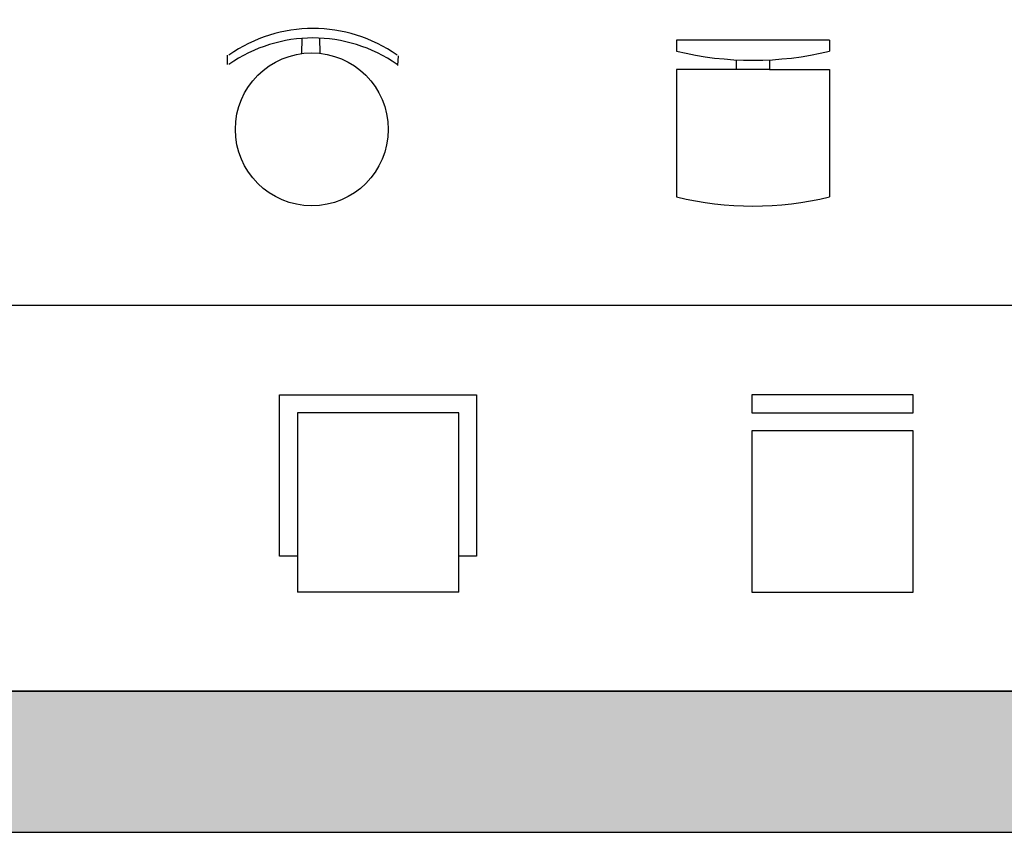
# Model space of a CAD drawing. Header units: millimetres. Extents: x 36213 to 52357, y 13387 to 22894.
# Tile 9 of 24: x 40091 to 42838, y 13387 to 15653. Entities that reach past the tile are written whole.
import ezdxf

# ---------------------------------------------------------------- set-up
doc = ezdxf.new("R2010")
doc.units = ezdxf.units.MM
doc.layers.add('L1', color=7, linetype='Continuous')

# ---------------------------------------------------------------- blocks, each defined once
blk = doc.blocks.new('A$C457C22D4')
at = {"linetype": 'Continuous'}
for p, q in [((207.2, 424.5), (208.1, 467.1)), ((256.7, 468.2), (257.2, 424.5)), ((0, 394.2), (0, 420.5)), ((474.5, 391.8), (476.3, 418.1))]:
    blk.add_line(p, q, dxfattribs=at)
at = {"linetype": 'ByBlock'}
blk.add_circle((234.8, 213.2), 213.2, dxfattribs=at)
at = {"linetype": 'Continuous'}
for centre in [(238.2, 85.4), (238.2, 59.2)]:
    blk.add_arc(centre, 409, 54.9978, 125.0022, dxfattribs=at)
blk = doc.blocks.new('A$C37C903D7')
at = {"linetype": 'Continuous'}
for p, q in [((426.7, 461.8), (0, 461.8)), ((0, 461.8), (0, 431.3)), ((426.7, 461.8), (426.7, 431.3)), ((167.5, 380.5), (167.5, 407.1)), ((259, 407.1), (259, 380.5)), ((0, 380.5), (0, 24.9)), ((167.5, 380.5), (0, 380.5)), ((259, 380.5), (167.5, 380.5)), ((259, 380.5), (426.2, 380.5)), ((426.2, 380.5), (426.2, 24.8))]:
    blk.add_line(p, q, dxfattribs=at)
for centre, radius, start, end in [((213.4, 1314.8), 908.9, 256.423, 283.577), ((213.4, 908.2), 908.8, 256.421, 283.544)]:
    blk.add_arc(centre, radius, start, end, dxfattribs=at)
blk = doc.blocks.new('A$C58711518')
for p, q in [((0, 100), (0, 550)), ((0, 550), (550, 550)), ((550, 550), (550, 100)), ((50, 500), (50, 0)), ((500, 500), (50, 500)), ((500, 0), (500, 500)), ((50, 100), (0, 100)), ((550, 100), (500, 100)), ((500, 0), (50, 0))]:
    blk.add_line(p, q)
blk = doc.blocks.new('A$C131E4F74')
for p, q in [((0, 550), (0, 500)), ((450, 550), (0, 550)), ((450, 500), (450, 550)), ((0, 500), (450, 500)), ((0, 450), (0, 0)), ((450, 450), (0, 450)), ((450, 0), (450, 450)), ((0, 0), (450, 0))]:
    blk.add_line(p, q)
blk = doc.blocks.new('FORMAT')
at = {"layer": 'L1', "true_color": 0x546d8e}
h = blk.add_hatch(color=155, dxfattribs=at)
h.set_gradient(color1=(68, 68, 68), color2=(84, 109, 142), tint=1)
h.paths.add_polyline_path([(37805.3, 13386.5), (52357.3, 13386.5), (52357.3, 13779.8), (37805.3, 13779.8)])
h.paths.add_polyline_path([(44878.4, 13471.3), (51997.1, 13471.3), (51997.1, 13701.6), (44878.4, 13701.6)], flags=24)
blk.add_line((52357.3, 13779.8), (37805.3, 13779.8))
at = {"layer": 'L1', "color": 155, "true_color": 0x546d8e}
for p, q in [((37805.3, 14857.2), (52357.3, 14857.2)), ((52357.3, 13779.8), (37805.3, 13779.8)), ((37805.3, 13779.8), (52357.3, 13779.8)), ((37805.3, 13386.5), (52357.3, 13386.5))]:
    blk.add_line(p, q, dxfattribs=at)
at = {"layer": 'L1'}
blk.add_line((37805.3, 13779.8), (52357.3, 13779.8), dxfattribs=at)

msp = doc.modelspace()

# ---------------------------------------------------------------- block references
for name, p in [('A$C457C22D4', (40671, 15133.9)), ('A$C37C903D7', (41923.7, 15133.9)), ('A$C58711518', (40815.8, 14056.5)), ('A$C131E4F74', (42133.8, 14056.5))]:
    msp.add_blockref(name, p)
at = {"layer": 'L1'}
msp.add_blockref('FORMAT', (0, 0), dxfattribs=at)

doc.saveas('drawing.dxf')
